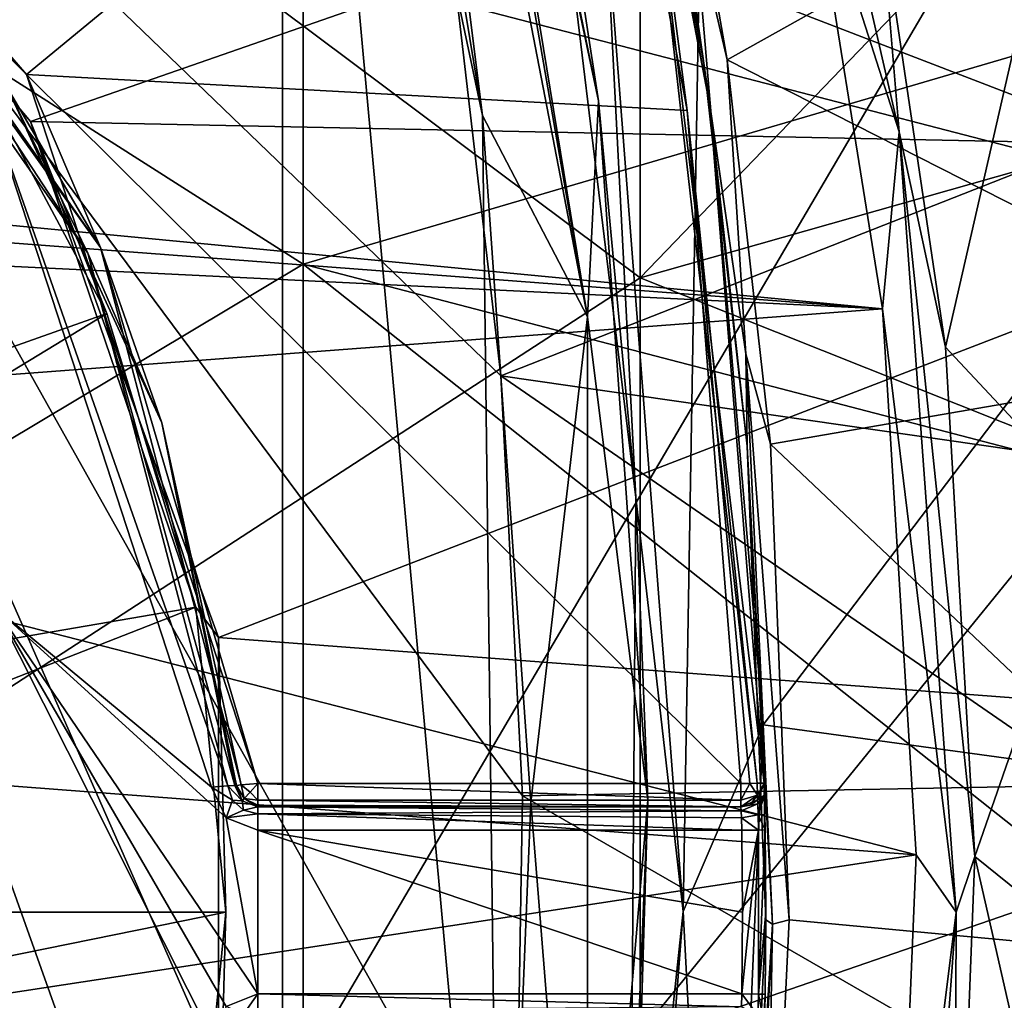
# Model space of a CAD drawing. Extents: x -252 to 252, y -10 to 685.
# Tile 51 of 256: x 5.81 to 10.02, y 81.12 to 85.32. Entities that reach past the tile are written whole.
import ezdxf

# ---------------------------------------------------------------- set-up
doc = ezdxf.new("R2010")
doc.units = 0
doc.header["$LTSCALE"] = 65.369103
for name, color, linetype in [('103', 7, 'CONTINUOUS'), ('104', 7, 'CONTINUOUS'), ('108', 7, 'CONTINUOUS'), ('112', 7, 'CONTINUOUS'), ('113', 7, 'CONTINUOUS'), ('121', 7, 'CONTINUOUS'), ('137', 7, 'CONTINUOUS'), ('158', 7, 'CONTINUOUS'), ('159', 7, 'CONTINUOUS'), ('170', 7, 'CONTINUOUS'), ('171', 7, 'CONTINUOUS'), ('174', 7, 'CONTINUOUS'), ('175', 7, 'CONTINUOUS'), ('176', 7, 'CONTINUOUS'), ('199', 7, 'CONTINUOUS'), ('200', 7, 'CONTINUOUS'), ('201', 7, 'CONTINUOUS'), ('227', 7, 'CONTINUOUS'), ('228', 7, 'CONTINUOUS'), ('229', 7, 'CONTINUOUS'), ('230', 7, 'CONTINUOUS'), ('231', 7, 'CONTINUOUS'), ('232', 7, 'CONTINUOUS'), ('2525', 7, 'CONTINUOUS'), ('280', 7, 'CONTINUOUS'), ('3404', 7, 'CONTINUOUS'), ('3405', 7, 'CONTINUOUS'), ('3407', 7, 'CONTINUOUS'), ('3501', 7, 'CONTINUOUS'), ('3502', 7, 'CONTINUOUS'), ('3507', 7, 'CONTINUOUS'), ('3510', 7, 'CONTINUOUS'), ('3512', 7, 'CONTINUOUS'), ('3539', 7, 'CONTINUOUS'), ('3568', 7, 'CONTINUOUS'), ('3573', 7, 'CONTINUOUS'), ('58', 7, 'CONTINUOUS'), ('61', 7, 'CONTINUOUS'), ('82', 7, 'CONTINUOUS'), ('83', 7, 'CONTINUOUS'), ('86', 7, 'CONTINUOUS'), ('89', 7, 'CONTINUOUS')]:
    doc.layers.add(name, color=color, linetype=linetype)

msp = doc.modelspace()

# ---------------------------------------------------------------- linework, layer by layer
at = {"layer": '103', "color": 7, "linetype": 'CONTINUOUS'}
for points in [[(10.8134, 84.7039, -6.5), (9.9821, 88.8339, -6.5), (8.715, 85.515, -6.5), (10.8134, 84.7039, -6.5)], [(8.9892, 82.3014, -6.5), (10.8134, 84.7039, -6.5), (8.715, 85.515, -6.5), (8.9892, 82.3014, -6.5)], [(10.9954, 82.0265, -6.5), (10.8134, 84.7039, -6.5), (8.9892, 82.3014, -6.5), (10.9954, 82.0265, -6.5)], [(8.8164, 78.2723, -6.5), (10.9954, 82.0265, -6.5), (8.9892, 82.3014, -6.5), (8.8164, 78.2723, -6.5)], [(10.8836, 78.9812, -6.5), (10.9954, 82.0265, -6.5), (8.8164, 78.2723, -6.5), (10.8836, 78.9812, -6.5)]]:
    msp.add_3dface(points, dxfattribs=at)
at = {"layer": '104', "color": 7, "linetype": 'CONTINUOUS'}
for points in [[(7.4982, 88.8001, -6), (7.4105, 89.0923), (8.2841, 84.9712), (7.4982, 88.8001, -6)], [(8.068, 86.3783, -6), (7.4982, 88.8001, -6), (8.2841, 84.9712), (8.068, 86.3783, -6)], [(8.4442, 83.2734, -6), (8.068, 86.3783, -6), (8.2841, 84.9712), (8.4442, 83.2734, -6)], [(8.4959, 81.9796), (8.4442, 83.2734, -6), (8.2841, 84.9712), (8.4959, 81.9796)], [(8.4161, 79.3278, -6), (8.4442, 83.2734, -6), (8.4959, 81.9796), (8.4161, 79.3278, -6)], [(8.3615, 78.7131), (8.4161, 79.3278, -6), (8.4959, 81.9796), (8.3615, 78.7131)]]:
    msp.add_3dface(points, dxfattribs=at)
at = {"layer": '108', "color": 7, "linetype": 'CONTINUOUS'}
for points in [[(5.6676, 84.9785, -15), (6.6285, 82.0339, -15), (5.7032, 82.8021, -15), (5.6676, 84.9785, -15)], [(6.6285, 82.0339, -15), (6.6924, 81.9029, -15), (5.7032, 82.8021, -15), (6.6285, 82.0339, -15)], [(6.6924, 81.9029, -15), (6.8279, 81.15, -15), (5.7032, 82.8021, -15), (6.6924, 81.9029, -15)], [(6.8279, 81.15, -15), (6.692, 81.0968, -15), (5.7032, 82.8021, -15), (6.8279, 81.15, -15)], [(5.7032, 82.8021, -15), (6.6285, 80.9661, -15), (5.7032, 80.198, -15), (5.7032, 82.8021, -15)], [(6.692, 81.0968, -15), (6.6285, 80.9661, -15), (5.7032, 82.8021, -15), (6.692, 81.0968, -15)], [(6.6924, 81.9029, -15), (6.8279, 81.85, -15), (6.8279, 81.15, -15), (6.6924, 81.9029, -15)], [(8.9, 81.5, -15), (8.8975, 81.15, -15), (6.8279, 81.85, -15), (8.9, 81.5, -15)], [(6.8279, 81.85, -15), (8.8975, 81.15, -15), (6.8279, 81.15, -15), (6.8279, 81.85, -15)], [(8.8975, 81.85, -15), (8.9, 81.5, -15), (6.8279, 81.85, -15), (8.8975, 81.85, -15)]]:
    msp.add_3dface(points, dxfattribs=at)
at = {"layer": '112', "color": 7, "linetype": 'CONTINUOUS'}
for points in [[(6.4171, 83.5937, -11.1), (5.7532, 85.0304, -14.9), (5.7532, 85.0304, -11.1), (6.4171, 83.5937, -11.1)], [(6.4171, 83.5937, -14.9), (5.7532, 85.0304, -14.9), (6.4171, 83.5937, -11.1), (6.4171, 83.5937, -14.9)], [(6.7282, 82.042, -14.9), (6.4171, 83.5937, -14.9), (6.7282, 82.042, -11.1), (6.7282, 82.042, -14.9)], [(6.7282, 82.042, -11.1), (6.4171, 83.5937, -14.9), (6.4171, 83.5937, -11.1), (6.7282, 82.042, -11.1)]]:
    msp.add_3dface(points, dxfattribs=at)
at = {"layer": '113', "color": 7, "linetype": 'CONTINUOUS'}
for points in [[(8.068, 86.3783, -6), (8.4442, 83.2734, -6), (8.3127, 85.8121, -6.3536), (8.068, 86.3783, -6)], [(8.3127, 85.8121, -6.3536), (8.4442, 83.2734, -6), (8.6465, 81.5029, -6.3536), (8.3127, 85.8121, -6.3536)], [(8.715, 85.515, -6.5), (8.3127, 85.8121, -6.3536), (8.6465, 81.5029, -6.3536), (8.715, 85.515, -6.5)], [(8.9892, 82.3014, -6.5), (8.715, 85.515, -6.5), (8.6465, 81.5029, -6.3536), (8.9892, 82.3014, -6.5)], [(8.4442, 83.2734, -6), (8.4161, 79.3278, -6), (8.6465, 81.5029, -6.3536), (8.4442, 83.2734, -6)], [(8.8164, 78.2723, -6.5), (8.9892, 82.3014, -6.5), (8.6465, 81.5029, -6.3536), (8.8164, 78.2723, -6.5)], [(8.6465, 81.5029, -6.3536), (8.4161, 79.3278, -6), (8.3136, 77.1934, -6.3536), (8.6465, 81.5029, -6.3536)], [(8.8164, 78.2723, -6.5), (8.6465, 81.5029, -6.3536), (8.3136, 77.1934, -6.3536), (8.8164, 78.2723, -6.5)]]:
    msp.add_3dface(points, dxfattribs=at)
at = {"layer": '121', "color": 7, "linetype": 'CONTINUOUS'}
for points in [[(7.3668, 89.0789, 0.2088), (7.2705, 89.0491, 0.3536), (8.2374, 84.0465, 0.3536), (7.3668, 89.0789, 0.2088)], [(7.4105, 89.0923), (7.3668, 89.0789, 0.2088), (8.2374, 84.0465, 0.3536), (7.4105, 89.0923)], [(8.2841, 84.9712), (7.4105, 89.0923), (8.2374, 84.0465, 0.3536), (8.2841, 84.9712)], [(7.7879, 84.9086, 0.5), (7.2705, 89.0491, 0.3536), (7.1149, 89.0011, 0.4622), (7.7879, 84.9086, 0.5)], [(7.2705, 89.0491, 0.3536), (7.7879, 84.9086, 0.5), (8.2374, 84.0465, 0.3536), (7.2705, 89.0491, 0.3536)], [(6.9326, 88.9451, 0.5), (7.7879, 84.9086, 0.5), (7.1149, 89.0011, 0.4622), (6.9326, 88.9451, 0.5)], [(8.4959, 81.9796), (8.2841, 84.9712), (8.2374, 84.0465, 0.3536), (8.4959, 81.9796)], [(7.7879, 84.9086, 0.5), (7.9957, 81.971, 0.5), (8.2374, 84.0465, 0.3536), (7.7879, 84.9086, 0.5)], [(8.2374, 84.0465, 0.3536), (7.9957, 81.971, 0.5), (8.2375, 78.9536, 0.3536), (8.2374, 84.0465, 0.3536)], [(8.4959, 81.9796), (8.2374, 84.0465, 0.3536), (8.2375, 78.9536, 0.3536), (8.4959, 81.9796)], [(7.9957, 81.971, 0.5), (7.8635, 78.7631, 0.5), (8.2375, 78.9536, 0.3536), (7.9957, 81.971, 0.5)], [(8.3615, 78.7131), (8.4959, 81.9796), (8.2375, 78.9536, 0.3536), (8.3615, 78.7131)]]:
    msp.add_3dface(points, dxfattribs=at)
at = {"layer": '137', "color": 7, "linetype": 'CONTINUOUS'}
msp.add_3dface([(9.9821, 88.8339, -6.5), (10.8134, 84.7039, -6.5), (10.2123, 89.2957, -6.6464), (9.9821, 88.8339, -6.5)], dxfattribs=at)
at = {"layer": '158', "color": 7, "linetype": 'CONTINUOUS'}
for points in [[(6.8279, 81.95, -11.1), (8.8939, 81.95, -14.9), (6.8279, 81.95, -14.9), (6.8279, 81.95, -11.1)], [(8.8939, 81.95, -11.1), (8.8939, 81.95, -14.9), (6.8279, 81.95, -11.1), (8.8939, 81.95, -11.1)]]:
    msp.add_3dface(points, dxfattribs=at)
at = {"layer": '159', "color": 7, "linetype": 'CONTINUOUS'}
for points in [[(6.7601, 81.9765, -14.9), (6.7282, 82.042, -14.9), (6.7601, 81.9765, -11.1), (6.7601, 81.9765, -14.9)], [(6.7282, 82.042, -14.9), (6.7282, 82.042, -11.1), (6.7601, 81.9765, -11.1), (6.7282, 82.042, -14.9)], [(6.8279, 81.95, -11.1), (6.8279, 81.95, -14.9), (6.7601, 81.9765, -14.9), (6.8279, 81.95, -11.1)], [(6.8279, 81.95, -11.1), (6.7601, 81.9765, -14.9), (6.7601, 81.9765, -11.1), (6.8279, 81.95, -11.1)]]:
    msp.add_3dface(points, dxfattribs=at)
at = {"layer": '170', "color": 7, "linetype": 'CONTINUOUS'}
for points in [[(6.692, 81.0968, -15), (6.8279, 81.15, -15), (6.7663, 81.0637, -14.9707), (6.692, 81.0968, -15)], [(6.7663, 81.0637, -14.9707), (6.8279, 81.15, -15), (6.8279, 81.0793, -14.9707), (6.7663, 81.0637, -14.9707)]]:
    msp.add_3dface(points, dxfattribs=at)
at = {"layer": '171', "color": 7, "linetype": 'CONTINUOUS'}
for points in [[(6.8279, 81.15, -15), (8.8975, 81.15, -15), (8.8957, 81.0946, -14.9832), (6.8279, 81.15, -15)], [(6.8279, 81.0793, -14.9707), (6.8279, 81.15, -15), (8.8957, 81.0946, -14.9832), (6.8279, 81.0793, -14.9707)]]:
    msp.add_3dface(points, dxfattribs=at)
at = {"layer": '174', "color": 7, "linetype": 'CONTINUOUS'}
for points in [[(5.7532, 85.0304, -14.9), (6.1008, 84.3193, -14.9707), (4.7523, 86.2523, -14.9707), (5.7532, 85.0304, -14.9)], [(6.1008, 84.3193, -14.9707), (5.6676, 84.9785, -15), (4.7523, 86.2523, -14.9707), (6.1008, 84.3193, -14.9707)], [(5.7532, 85.0304, -14.9), (6.4171, 83.5937, -14.9), (6.1008, 84.3193, -14.9707), (5.7532, 85.0304, -14.9)], [(6.699, 82.0396, -14.9707), (5.6676, 84.9785, -15), (6.1008, 84.3193, -14.9707), (6.699, 82.0396, -14.9707)], [(6.6285, 82.0339, -15), (5.6676, 84.9785, -15), (6.699, 82.0396, -14.9707), (6.6285, 82.0339, -15)], [(6.7282, 82.042, -14.9), (6.699, 82.0396, -14.9707), (6.1008, 84.3193, -14.9707), (6.7282, 82.042, -14.9)], [(6.4171, 83.5937, -14.9), (6.7282, 82.042, -14.9), (6.1008, 84.3193, -14.9707), (6.4171, 83.5937, -14.9)]]:
    msp.add_3dface(points, dxfattribs=at)
at = {"layer": '175', "color": 7, "linetype": 'CONTINUOUS'}
for points in [[(6.6285, 82.0339, -15), (6.699, 82.0396, -14.9707), (6.7195, 81.9795, -14.9707), (6.6285, 82.0339, -15)], [(6.6924, 81.9029, -15), (6.6285, 82.0339, -15), (6.7195, 81.9795, -14.9707), (6.6924, 81.9029, -15)], [(6.7282, 82.042, -14.9), (6.7601, 81.9765, -14.9), (6.699, 82.0396, -14.9707), (6.7282, 82.042, -14.9)], [(6.699, 82.0396, -14.9707), (6.7601, 81.9765, -14.9), (6.7195, 81.9795, -14.9707), (6.699, 82.0396, -14.9707)], [(6.7663, 81.9363, -14.9707), (6.6924, 81.9029, -15), (6.7195, 81.9795, -14.9707), (6.7663, 81.9363, -14.9707)], [(6.7601, 81.9765, -14.9), (6.7663, 81.9363, -14.9707), (6.7195, 81.9795, -14.9707), (6.7601, 81.9765, -14.9)], [(6.7601, 81.9765, -14.9), (6.8279, 81.95, -14.9), (6.7663, 81.9363, -14.9707), (6.7601, 81.9765, -14.9)], [(6.8279, 81.9207, -14.9707), (6.6924, 81.9029, -15), (6.7663, 81.9363, -14.9707), (6.8279, 81.9207, -14.9707)], [(6.8279, 81.85, -15), (6.6924, 81.9029, -15), (6.8279, 81.9207, -14.9707), (6.8279, 81.85, -15)], [(6.8279, 81.95, -14.9), (6.8279, 81.9207, -14.9707), (6.7663, 81.9363, -14.9707), (6.8279, 81.95, -14.9)]]:
    msp.add_3dface(points, dxfattribs=at)
at = {"layer": '176', "color": 7, "linetype": 'CONTINUOUS'}
for points in [[(6.8279, 81.9207, -14.9707), (6.8279, 81.95, -14.9), (8.8946, 81.9337, -14.9548), (6.8279, 81.9207, -14.9707)], [(6.8279, 81.95, -14.9), (8.8939, 81.95, -14.9), (8.8946, 81.9337, -14.9548), (6.8279, 81.95, -14.9)], [(8.8958, 81.9028, -14.9849), (6.8279, 81.9207, -14.9707), (8.8946, 81.9337, -14.9548), (8.8958, 81.9028, -14.9849)], [(8.8975, 81.85, -15), (6.8279, 81.85, -15), (6.8279, 81.9207, -14.9707), (8.8975, 81.85, -15)], [(8.8975, 81.85, -15), (6.8279, 81.9207, -14.9707), (8.8958, 81.9028, -14.9849), (8.8975, 81.85, -15)]]:
    msp.add_3dface(points, dxfattribs=at)
at = {"layer": '199', "color": 7, "linetype": 'CONTINUOUS'}
for points in [[(3.5819, 87.3387, -11), (5.838, 85.0831, -11), (4.7937, 86.2937, -11.0293), (3.5819, 87.3387, -11)], [(4.773, 86.273, -11.1), (4.7937, 86.2937, -11.0293), (6.154, 84.3439, -11.0293), (4.773, 86.273, -11.1)], [(5.7532, 85.0304, -11.1), (4.773, 86.273, -11.1), (6.154, 84.3439, -11.0293), (5.7532, 85.0304, -11.1)], [(4.7937, 86.2937, -11.0293), (5.838, 85.0831, -11), (6.154, 84.3439, -11.0293), (4.7937, 86.2937, -11.0293)], [(5.838, 85.0831, -11), (6.8279, 82.05, -11), (6.154, 84.3439, -11.0293), (5.838, 85.0831, -11)], [(6.4171, 83.5937, -11.1), (5.7532, 85.0304, -11.1), (6.154, 84.3439, -11.0293), (6.4171, 83.5937, -11.1)], [(6.4171, 83.5937, -11.1), (6.154, 84.3439, -11.0293), (6.7566, 82.0441, -11.0302), (6.4171, 83.5937, -11.1)], [(6.154, 84.3439, -11.0293), (6.8279, 82.05, -11), (6.7566, 82.0441, -11.0302), (6.154, 84.3439, -11.0293)], [(6.7282, 82.042, -11.1), (6.4171, 83.5937, -11.1), (6.7356, 82.0422, -11.0624), (6.7282, 82.042, -11.1)], [(6.7356, 82.0422, -11.0624), (6.4171, 83.5937, -11.1), (6.7566, 82.0441, -11.0302), (6.7356, 82.0422, -11.0624)]]:
    msp.add_3dface(points, dxfattribs=at)
at = {"layer": '200', "color": 7, "linetype": 'CONTINUOUS'}
for points in [[(6.7356, 82.0422, -11.0624), (6.7566, 82.0441, -11.0302), (6.7692, 81.9864, -11.05), (6.7356, 82.0422, -11.0624)], [(6.7566, 82.0441, -11.0302), (6.8279, 82.05, -11), (6.794, 82.0133, -11.0134), (6.7566, 82.0441, -11.0302)], [(6.7692, 81.9864, -11.05), (6.7566, 82.0441, -11.0302), (6.794, 82.0133, -11.0134), (6.7692, 81.9864, -11.05)], [(6.794, 82.0133, -11.0134), (6.8279, 82.05, -11), (6.8279, 81.9787, -11.0299), (6.794, 82.0133, -11.0134)], [(6.7601, 81.9765, -11.1), (6.7282, 82.042, -11.1), (6.7356, 82.0422, -11.0624), (6.7601, 81.9765, -11.1)], [(6.7601, 81.9765, -11.1), (6.7356, 82.0422, -11.0624), (6.7692, 81.9864, -11.05), (6.7601, 81.9765, -11.1)], [(6.7692, 81.9864, -11.05), (6.794, 82.0133, -11.0134), (6.8279, 81.9787, -11.0299), (6.7692, 81.9864, -11.05)], [(6.8279, 81.95, -11.1), (6.7601, 81.9765, -11.1), (6.7692, 81.9864, -11.05), (6.8279, 81.95, -11.1)], [(6.8279, 81.95, -11.1), (6.7692, 81.9864, -11.05), (6.8279, 81.9573, -11.0626), (6.8279, 81.95, -11.1)], [(6.8279, 81.9573, -11.0626), (6.7692, 81.9864, -11.05), (6.8279, 81.9787, -11.0299), (6.8279, 81.9573, -11.0626)]]:
    msp.add_3dface(points, dxfattribs=at)
at = {"layer": '201', "color": 7, "linetype": 'CONTINUOUS'}
for points in [[(6.8279, 82.05, -11), (8.8939, 82.05, -11), (8.8939, 81.9793, -11.0293), (6.8279, 82.05, -11)], [(6.8279, 81.9787, -11.0299), (6.8279, 82.05, -11), (8.8939, 81.9793, -11.0293), (6.8279, 81.9787, -11.0299)], [(8.8939, 81.95, -11.1), (6.8279, 81.9787, -11.0299), (8.8939, 81.9793, -11.0293), (8.8939, 81.95, -11.1)], [(8.8939, 81.95, -11.1), (6.8279, 81.9573, -11.0626), (6.8279, 81.9787, -11.0299), (8.8939, 81.95, -11.1)], [(8.8939, 81.95, -11.1), (6.8279, 81.95, -11.1), (6.8279, 81.9573, -11.0626), (8.8939, 81.95, -11.1)]]:
    msp.add_3dface(points, dxfattribs=at)
at = {"layer": '227', "color": 7, "linetype": 'CONTINUOUS'}
for points in [[(8.3634, 87.107, -11.1), (8.7624, 84.9428, -11.1), (8.4482, 86.5865, -11.0293), (8.3634, 87.107, -11.1)], [(8.6634, 84.9291, -11), (8.266, 87.0844, -11), (8.4482, 86.5865, -11.0293), (8.6634, 84.9291, -11)], [(8.7624, 84.9428, -11.1), (8.9938, 82.0522, -11.1), (8.4482, 86.5865, -11.0293), (8.7624, 84.9428, -11.1)], [(8.9938, 82.0522, -11.1), (8.9635, 82.0514, -11.0283), (8.4482, 86.5865, -11.0293), (8.9938, 82.0522, -11.1)], [(8.9635, 82.0514, -11.0283), (8.6634, 84.9291, -11), (8.4482, 86.5865, -11.0293), (8.9635, 82.0514, -11.0283)], [(8.9313, 82.0505, -11.0073), (8.6634, 84.9291, -11), (8.9635, 82.0514, -11.0283), (8.9313, 82.0505, -11.0073)], [(8.8939, 82.05, -11), (8.6634, 84.9291, -11), (8.9313, 82.0505, -11.0073), (8.8939, 82.05, -11)]]:
    msp.add_3dface(points, dxfattribs=at)
at = {"layer": '228', "color": 7, "linetype": 'CONTINUOUS'}
for points in [[(8.8939, 81.9793, -11.0293), (8.9313, 82.0505, -11.0073), (8.9645, 81.9999, -11.0499), (8.8939, 81.9793, -11.0293)], [(8.8939, 81.9793, -11.0293), (8.8939, 82.05, -11), (8.9313, 82.0505, -11.0073), (8.8939, 81.9793, -11.0293)], [(8.9313, 82.0505, -11.0073), (8.9635, 82.0514, -11.0283), (8.9645, 81.9999, -11.0499), (8.9313, 82.0505, -11.0073)], [(8.9635, 82.0514, -11.0283), (8.9938, 82.0522, -11.1), (8.9645, 81.9999, -11.0499), (8.9635, 82.0514, -11.0283)], [(8.9938, 82.0522, -11.1), (8.9646, 81.9793, -11.1), (8.9645, 81.9999, -11.0499), (8.9938, 82.0522, -11.1)], [(8.9316, 81.9574, -11.1), (8.8939, 81.95, -11.1), (8.9645, 81.9999, -11.0499), (8.9316, 81.9574, -11.1)], [(8.8939, 81.95, -11.1), (8.8939, 81.9793, -11.0293), (8.9645, 81.9999, -11.0499), (8.8939, 81.95, -11.1)], [(8.9646, 81.9793, -11.1), (8.9316, 81.9574, -11.1), (8.9645, 81.9999, -11.0499), (8.9646, 81.9793, -11.1)]]:
    msp.add_3dface(points, dxfattribs=at)
at = {"layer": '229', "color": 7, "linetype": 'CONTINUOUS'}
for points in [[(8.9646, 81.9793, -11.1), (8.9938, 82.0522, -11.1), (8.9654, 81.9801, -14.9), (8.9646, 81.9793, -11.1)], [(8.9938, 82.0522, -11.1), (8.9938, 82.0522, -14.9), (8.9654, 81.9801, -14.9), (8.9938, 82.0522, -11.1)], [(8.8939, 81.95, -14.9), (8.9646, 81.9793, -11.1), (8.9654, 81.9801, -14.9), (8.8939, 81.95, -14.9)], [(8.8939, 81.95, -14.9), (8.9316, 81.9574, -11.1), (8.9646, 81.9793, -11.1), (8.8939, 81.95, -14.9)], [(8.8939, 81.95, -14.9), (8.8939, 81.95, -11.1), (8.9316, 81.9574, -11.1), (8.8939, 81.95, -14.9)]]:
    msp.add_3dface(points, dxfattribs=at)
at = {"layer": '230', "color": 7, "linetype": 'CONTINUOUS'}
for points in [[(8.9938, 82.0522, -14.9), (8.9949, 81.9998, -15.0347), (8.9654, 81.9801, -14.9), (8.9938, 82.0522, -14.9)], [(8.8939, 81.95, -14.9), (8.9654, 81.9801, -14.9), (8.9659, 81.963, -14.9645), (8.8939, 81.95, -14.9)], [(8.8946, 81.9337, -14.9548), (8.8939, 81.95, -14.9), (8.9659, 81.963, -14.9645), (8.8946, 81.9337, -14.9548)], [(8.9674, 81.9159, -15.0121), (8.8946, 81.9337, -14.9548), (8.9659, 81.963, -14.9645), (8.9674, 81.9159, -15.0121)], [(8.9654, 81.9801, -14.9), (8.9949, 81.9998, -15.0347), (8.9659, 81.963, -14.9645), (8.9654, 81.9801, -14.9)], [(8.9949, 81.9998, -15.0347), (8.9674, 81.9159, -15.0121), (8.9659, 81.963, -14.9645), (8.9949, 81.9998, -15.0347)], [(8.9949, 81.9998, -15.0347), (8.9965, 81.9172, -15.089), (8.9674, 81.9159, -15.0121), (8.9949, 81.9998, -15.0347)], [(8.8958, 81.9028, -14.9849), (8.8946, 81.9337, -14.9548), (8.9674, 81.9159, -15.0121), (8.8958, 81.9028, -14.9849)], [(8.9682, 81.851, -15.0293), (8.8958, 81.9028, -14.9849), (8.9674, 81.9159, -15.0121), (8.9682, 81.851, -15.0293)], [(8.8975, 81.85, -15), (8.8958, 81.9028, -14.9849), (8.9682, 81.851, -15.0293), (8.8975, 81.85, -15)], [(8.9965, 81.9172, -15.089), (8.9975, 81.8514, -15.1), (8.9674, 81.9159, -15.0121), (8.9965, 81.9172, -15.089)], [(8.9975, 81.8514, -15.1), (8.9682, 81.851, -15.0293), (8.9674, 81.9159, -15.0121), (8.9975, 81.8514, -15.1)]]:
    msp.add_3dface(points, dxfattribs=at)
at = {"layer": '231', "color": 7, "linetype": 'CONTINUOUS'}
for points in [[(8.8975, 81.15, -15), (8.9682, 81.851, -15.0293), (8.9682, 81.149, -15.0293), (8.8975, 81.15, -15)], [(8.9, 81.5, -15), (8.8975, 81.85, -15), (8.9682, 81.851, -15.0293), (8.9, 81.5, -15)], [(8.8975, 81.15, -15), (8.9, 81.5, -15), (8.9682, 81.851, -15.0293), (8.8975, 81.15, -15)], [(8.9975, 81.8514, -15.1), (9, 81.5, -15.1), (8.9682, 81.149, -15.0293), (8.9975, 81.8514, -15.1)], [(8.9682, 81.851, -15.0293), (8.9975, 81.8514, -15.1), (8.9682, 81.149, -15.0293), (8.9682, 81.851, -15.0293)], [(9, 81.5, -15.1), (8.9975, 81.1486, -15.1), (8.9682, 81.149, -15.0293), (9, 81.5, -15.1)]]:
    msp.add_3dface(points, dxfattribs=at)
at = {"layer": '232', "color": 7, "linetype": 'CONTINUOUS'}
for points in [[(8.8957, 81.0946, -14.9832), (8.8975, 81.15, -15), (8.9666, 81.0573, -14.9913), (8.8957, 81.0946, -14.9832)], [(8.8975, 81.15, -15), (8.9682, 81.149, -15.0293), (8.9666, 81.0573, -14.9913), (8.8975, 81.15, -15)], [(8.9682, 81.149, -15.0293), (8.9952, 81.012, -15.0466), (8.9666, 81.0573, -14.9913), (8.9682, 81.149, -15.0293)], [(8.9975, 81.1486, -15.1), (8.9952, 81.012, -15.0466), (8.9682, 81.149, -15.0293), (8.9975, 81.1486, -15.1)]]:
    msp.add_3dface(points, dxfattribs=at)
at = {"layer": '2525', "color": 7, "linetype": 'CONTINUOUS'}
for points in [[(3.6, 75, -64.5), (10.188, 86.2229, -64.5), (3.6, 88, -64.5), (3.6, 75, -64.5)], [(10.5994, 83.6123, -64.5), (10.188, 86.2229, -64.5), (3.6, 75, -64.5), (10.5994, 83.6123, -64.5)], [(10.7493, 80.6441, -64.5), (10.5994, 83.6123, -64.5), (3.6, 75, -64.5), (10.7493, 80.6441, -64.5)]]:
    msp.add_3dface(points, dxfattribs=at)
at = {"layer": '280', "color": 7, "linetype": 'CONTINUOUS'}
for points in [[(8.7354, 85.1323, -57.9), (8.5021, 86.4702, -57.9), (8.5649, 86.305, -57.9707), (8.7354, 85.1323, -57.9)], [(8.6002, 86.4901, -58), (8.8344, 85.1467, -58), (8.5649, 86.305, -57.9707), (8.6002, 86.4901, -58)], [(8.8344, 85.1467, -58), (8.915, 83.8881, -57.9707), (8.5649, 86.305, -57.9707), (8.8344, 85.1467, -58)], [(8.915, 83.8881, -57.9707), (8.7354, 85.1323, -57.9), (8.5649, 86.305, -57.9707), (8.915, 83.8881, -57.9707)], [(8.9202, 83.4935, -57.9), (8.7354, 85.1323, -57.9), (8.915, 83.8881, -57.9707), (8.9202, 83.4935, -57.9)], [(8.8344, 85.1467, -58), (9.0197, 83.5015, -58), (8.915, 83.8881, -57.9707), (8.8344, 85.1467, -58)], [(9.1001, 81.4663, -58), (9.0292, 81.4485, -57.9707), (8.915, 83.8881, -57.9707), (9.1001, 81.4663, -58)], [(9.0197, 83.5015, -58), (9.1001, 81.4663, -58), (8.915, 83.8881, -57.9707), (9.0197, 83.5015, -58)], [(9.0292, 81.4485, -57.9707), (8.9202, 83.4935, -57.9), (8.915, 83.8881, -57.9707), (9.0292, 81.4485, -57.9707)], [(9, 81.4665, -57.9), (8.9202, 83.4935, -57.9), (9.0292, 81.4485, -57.9707), (9, 81.4665, -57.9)], [(8.8896, 79.1537, -57.9), (9, 81.4665, -57.9), (9.0292, 81.4485, -57.9707), (8.8896, 79.1537, -57.9)], [(9.1001, 81.4663, -58), (8.9895, 79.144, -58), (9.0292, 81.4485, -57.9707), (9.1001, 81.4663, -58)], [(8.905, 79.0093, -57.9707), (8.8896, 79.1537, -57.9), (9.0292, 81.4485, -57.9707), (8.905, 79.0093, -57.9707)], [(8.9895, 79.144, -58), (8.905, 79.0093, -57.9707), (9.0292, 81.4485, -57.9707), (8.9895, 79.144, -58)]]:
    msp.add_3dface(points, dxfattribs=at)
at = {"layer": '3404', "color": 7, "linetype": 'CONTINUOUS'}
for points in [[(7.5271, 76.6897, -68.3), (3.5, 88, -68.3), (7.7724, 78.2927, -68.3), (7.5271, 76.6897, -68.3)], [(7.7724, 78.2927, -68.3), (3.5, 88, -68.3), (7.9275, 80.1031, -68.3), (7.7724, 78.2927, -68.3)], [(7.9275, 80.1031, -68.3), (3.5, 88, -68.3), (7.9589, 81.9981, -68.3), (7.9275, 80.1031, -68.3)], [(7.9589, 81.9981, -68.3), (3.5, 88, -68.3), (7.8663, 83.7951, -68.3), (7.9589, 81.9981, -68.3)], [(7.8663, 83.7951, -68.3), (3.5, 88, -68.3), (7.6812, 85.3872, -68.3), (7.8663, 83.7951, -68.3)], [(3.5, 75, -68.3), (3.5, 88, -68.3), (7.5271, 76.6897, -68.3), (3.5, 75, -68.3)]]:
    msp.add_3dface(points, dxfattribs=at)
at = {"layer": '3405', "color": 7, "linetype": 'CONTINUOUS'}
for points in [[(12.1614, 88.0814, -68.5), (12.688, 84.7864, -68.5), (9.8894, 86.9854, -68.4), (12.1614, 88.0814, -68.5)], [(9.8894, 86.9854, -68.4), (12.688, 84.7864, -68.5), (10.2336, 84.7263, -68.4), (9.8894, 86.9854, -68.4)]]:
    msp.add_3dface(points, dxfattribs=at)
at = {"layer": '3407', "color": 7, "linetype": 'CONTINUOUS'}
for points in [[(7.6812, 85.3872, -68.3), (9.8894, 86.9854, -68.4), (10.2336, 84.7263, -68.4), (7.6812, 85.3872, -68.3)], [(7.8663, 83.7951, -68.3), (7.6812, 85.3872, -68.3), (10.2336, 84.7263, -68.4), (7.8663, 83.7951, -68.3)], [(7.8663, 83.7951, -68.3), (10.2336, 84.7263, -68.4), (10.3474, 83.4362, -68.4), (7.8663, 83.7951, -68.3)], [(7.9589, 81.9981, -68.3), (7.8663, 83.7951, -68.3), (10.4059, 82.043, -68.4), (7.9589, 81.9981, -68.3)], [(7.8663, 83.7951, -68.3), (10.3474, 83.4362, -68.4), (10.4059, 82.043, -68.4), (7.8663, 83.7951, -68.3)], [(7.9589, 81.9981, -68.3), (10.4059, 82.043, -68.4), (10.397, 80.5925, -68.4), (7.9589, 81.9981, -68.3)], [(7.9275, 80.1031, -68.3), (7.9589, 81.9981, -68.3), (10.397, 80.5925, -68.4), (7.9275, 80.1031, -68.3)]]:
    msp.add_3dface(points, dxfattribs=at)
at = {"layer": '3501', "color": 7, "linetype": 'CONTINUOUS'}
for points in [[(5.8547, 84.8821, 13.5), (11.6967, 86.9155, 13.5), (4.3442, 86.6811, 13.5), (5.8547, 84.8821, 13.5)], [(12.0523, 84.7561, 13.5), (11.6967, 86.9155, 13.5), (5.8547, 84.8821, 13.5), (12.0523, 84.7561, 13.5)], [(6.6585, 82.6747, 13.5), (12.0523, 84.7561, 13.5), (5.8547, 84.8821, 13.5), (6.6585, 82.6747, 13.5)], [(12.2387, 82.2514, 13.5), (12.0523, 84.7561, 13.5), (6.6585, 82.6747, 13.5), (12.2387, 82.2514, 13.5)], [(6.6585, 80.3254, 13.5), (12.2387, 82.2514, 13.5), (6.6585, 82.6747, 13.5), (6.6585, 80.3254, 13.5)], [(12.1789, 79.554, 13.5), (12.2387, 82.2514, 13.5), (6.6585, 80.3254, 13.5), (12.1789, 79.554, 13.5)]]:
    msp.add_3dface(points, dxfattribs=at)
at = {"layer": '3502', "color": 7, "linetype": 'CONTINUOUS'}
for points in [[(11.2565, 75.2751, 1), (10.0015, 71.5705, 1), (10.6238, 81.2681, 1), (11.2565, 75.2751, 1)], [(10.6238, 81.2681, 1), (10.0015, 71.5705, 1), (10.3411, 77.8408, 1), (10.6238, 81.2681, 1)]]:
    msp.add_3dface(points, dxfattribs=at)
at = {"layer": '3507', "color": 7, "linetype": 'CONTINUOUS'}
for points in [[(9.4998, 84.0812, 8), (-9.2195, 85.8769, 8), (9.1847, 86.0451, 8), (9.4998, 84.0812, 8)], [(-9.2195, 85.8769, 8), (9.4998, 84.0812, 8), (0, 84.8, 8), (-9.2195, 85.8769, 8)], [(0, 84.8, 8), (9.4998, 84.0812, 8), (1.4286, 84.4747, 8), (0, 84.8, 8)], [(1.4286, 84.4747, 8), (9.4998, 84.0812, 8), (2.5788, 83.5589, 8), (1.4286, 84.4747, 8)], [(9.4998, 84.0812, 8), (9.6438, 81.7451, 8), (2.5788, 83.5589, 8), (9.4998, 84.0812, 8)], [(2.5788, 83.5589, 8), (9.6438, 81.7451, 8), (3.2172, 82.2346, 8), (2.5788, 83.5589, 8)], [(3.2172, 82.2346, 8), (9.6438, 81.7451, 8), (3.2172, 80.7654, 8), (3.2172, 82.2346, 8)], [(9.6438, 81.7451, 8), (9.5419, 79.3197, 8), (3.2172, 80.7654, 8), (9.6438, 81.7451, 8)]]:
    msp.add_3dface(points, dxfattribs=at)
at = {"layer": '3510', "color": 7, "linetype": 'CONTINUOUS'}
for points in [[(9.4916, 85.7806, 7.7718), (10.1318, 85.5092, 1.1369), (9.7681, 83.9175, 7.7718), (9.4916, 85.7806, 7.7718)], [(10.1318, 85.5092, 1.1369), (10.4125, 83.2294, 1.1369), (9.7681, 83.9175, 7.7718), (10.1318, 85.5092, 1.1369)], [(9.7681, 83.9175, 7.7718), (10.4125, 83.2294, 1.1369), (9.8937, 81.738, 7.7718), (9.7681, 83.9175, 7.7718)], [(10.4125, 83.2294, 1.1369), (10.4744, 81.2695, 1.1369), (9.8937, 81.738, 7.7718), (10.4125, 83.2294, 1.1369)], [(9.8937, 81.738, 7.7718), (10.3948, 79.5419, 1.1369), (9.8069, 79.4839, 7.7718), (9.8937, 81.738, 7.7718)], [(10.4744, 81.2695, 1.1369), (10.3948, 79.5419, 1.1369), (9.8937, 81.738, 7.7718), (10.4744, 81.2695, 1.1369)]]:
    msp.add_3dface(points, dxfattribs=at)
at = {"layer": '3512', "color": 7, "linetype": 'CONTINUOUS'}
for points in [[(6.1814, 84.0604, 13.4707), (5.5631, 85.2172, 13.4707), (2.9095, 82.9011, 10.0093), (6.1814, 84.0604, 13.4707)], [(3.1483, 82.2186, 10.0093), (6.1814, 84.0604, 13.4707), (2.9095, 82.9011, 10.0093), (3.1483, 82.2186, 10.0093)], [(6.5622, 82.8053, 13.4707), (6.1814, 84.0604, 13.4707), (3.1483, 82.2186, 10.0093), (6.5622, 82.8053, 13.4707)], [(3.2293, 81.5, 10.0093), (6.5622, 82.8053, 13.4707), (3.1483, 82.2186, 10.0093), (3.2293, 81.5, 10.0093)], [(6.6907, 81.5, 13.4707), (6.5622, 82.8053, 13.4707), (3.2293, 81.5, 10.0093), (6.6907, 81.5, 13.4707)], [(6.5622, 80.1947, 13.4707), (6.6907, 81.5, 13.4707), (3.1483, 80.7814, 10.0093), (6.5622, 80.1947, 13.4707)], [(3.1483, 80.7814, 10.0093), (6.6907, 81.5, 13.4707), (3.2293, 81.5, 10.0093), (3.1483, 80.7814, 10.0093)]]:
    msp.add_3dface(points, dxfattribs=at)
at = {"layer": '3539', "color": 7, "linetype": 'CONTINUOUS'}
for points in [[(5.8547, 84.8821, 13.5), (4.3442, 86.6811, 13.5), (5.5631, 85.2172, 13.4707), (5.8547, 84.8821, 13.5)], [(5.8547, 84.8821, 13.5), (5.5631, 85.2172, 13.4707), (6.1814, 84.0604, 13.4707), (5.8547, 84.8821, 13.5)], [(5.8547, 84.8821, 13.5), (6.1814, 84.0604, 13.4707), (6.5622, 82.8053, 13.4707), (5.8547, 84.8821, 13.5)], [(6.6585, 82.6747, 13.5), (5.8547, 84.8821, 13.5), (6.5622, 82.8053, 13.4707), (6.6585, 82.6747, 13.5)], [(6.6585, 82.6747, 13.5), (6.5622, 82.8053, 13.4707), (6.6907, 81.5, 13.4707), (6.6585, 82.6747, 13.5)], [(6.6585, 80.3254, 13.5), (6.6585, 82.6747, 13.5), (6.6907, 81.5, 13.4707), (6.6585, 80.3254, 13.5)], [(6.6585, 80.3254, 13.5), (6.6907, 81.5, 13.4707), (6.5622, 80.1947, 13.4707), (6.6585, 80.3254, 13.5)]]:
    msp.add_3dface(points, dxfattribs=at)
at = {"layer": '3568', "color": 7, "linetype": 'CONTINUOUS'}
for points in [[(10.4353, 83.5475, 1.0394), (9.6845, 87.5126, 1.1369), (9.7165, 87.5778, 1.0394), (10.4353, 83.5475, 1.0394)], [(10.2783, 85.5348, 1), (10.4353, 83.5475, 1.0394), (9.7165, 87.5778, 1.0394), (10.2783, 85.5348, 1)], [(10.1318, 85.5092, 1.1369), (9.6845, 87.5126, 1.1369), (10.4353, 83.5475, 1.0394), (10.1318, 85.5092, 1.1369)]]:
    msp.add_3dface(points, dxfattribs=at)
at = {"layer": '3573', "color": 7, "linetype": 'CONTINUOUS'}
for points in [[(9.4916, 85.7806, 7.7718), (9.5707, 84.8378, 7.9343), (8.8221, 88.0999, 7.9343), (9.4916, 85.7806, 7.7718)], [(9.5707, 84.8378, 7.9343), (9.1847, 86.0451, 8), (8.8221, 88.0999, 7.9343), (9.5707, 84.8378, 7.9343)], [(9.4998, 84.0812, 8), (9.1847, 86.0451, 8), (9.5707, 84.8378, 7.9343), (9.4998, 84.0812, 8)], [(9.4916, 85.7806, 7.7718), (9.7681, 83.9175, 7.7718), (9.5707, 84.8378, 7.9343), (9.4916, 85.7806, 7.7718)], [(9.8148, 81.5002, 7.9343), (9.4998, 84.0812, 8), (9.5707, 84.8378, 7.9343), (9.8148, 81.5002, 7.9343)], [(9.7681, 83.9175, 7.7718), (9.8937, 81.738, 7.7718), (9.5707, 84.8378, 7.9343), (9.7681, 83.9175, 7.7718)], [(9.8937, 81.738, 7.7718), (9.8148, 81.5002, 7.9343), (9.5707, 84.8378, 7.9343), (9.8937, 81.738, 7.7718)], [(9.6438, 81.7451, 8), (9.4998, 84.0812, 8), (9.8148, 81.5002, 7.9343), (9.6438, 81.7451, 8)], [(9.5419, 79.3197, 8), (9.6438, 81.7451, 8), (9.8148, 81.5002, 7.9343), (9.5419, 79.3197, 8)], [(9.8937, 81.738, 7.7718), (9.8069, 79.4839, 7.7718), (9.8148, 81.5002, 7.9343), (9.8937, 81.738, 7.7718)], [(9.5708, 78.1625, 7.9343), (9.5419, 79.3197, 8), (9.8148, 81.5002, 7.9343), (9.5708, 78.1625, 7.9343)], [(9.8069, 79.4839, 7.7718), (9.5708, 78.1625, 7.9343), (9.8148, 81.5002, 7.9343), (9.8069, 79.4839, 7.7718)]]:
    msp.add_3dface(points, dxfattribs=at)
at = {"layer": '58', "color": 7, "linetype": 'CONTINUOUS'}
for points in [[(8.463, 89.5823, 15.8551), (4.2912, 87.3346, 17.2892), (8.463, 84.213, 16.4491), (8.463, 89.5823, 15.8551)], [(8.463, 89.5823, 15.8551), (8.463, 84.213, 16.4491), (11.6786, 87.553, 14.7193), (8.463, 89.5823, 15.8551)], [(11.6786, 87.553, 14.7193), (8.463, 84.213, 16.4491), (12.1117, 85.2491, 14.7221), (11.6786, 87.553, 14.7193)], [(4.2912, 87.3346, 17.2892), (4.2912, 81.5021, 17.629), (8.463, 84.213, 16.4491), (4.2912, 87.3346, 17.2892)], [(12.1117, 85.2491, 14.7221), (8.463, 84.213, 16.4491), (12.3487, 82.6656, 14.723), (12.1117, 85.2491, 14.7221)], [(8.463, 84.213, 16.4491), (4.2912, 81.5021, 17.629), (8.463, 78.8109, 16.4504), (8.463, 84.213, 16.4491)], [(8.463, 84.213, 16.4491), (8.463, 78.8109, 16.4504), (12.3487, 82.6656, 14.723), (8.463, 84.213, 16.4491)], [(12.3487, 82.6656, 14.723), (8.463, 78.8109, 16.4504), (12.3363, 80.0756, 14.7229), (12.3487, 82.6656, 14.723)], [(4.2912, 81.5021, 17.629), (4.2912, 75.6696, 17.2897), (8.463, 78.8109, 16.4504), (4.2912, 81.5021, 17.629)]]:
    msp.add_3dface(points, dxfattribs=at)
at = {"layer": '61', "color": 7, "linetype": 'CONTINUOUS'}
for points in [[(7.0213, 84.2717, 15.8709), (2.3668, 87.2389, 16.5494), (7.0213, 89.7579, 15.2432), (7.0213, 84.2717, 15.8709)], [(7.0213, 84.2717, 15.8709), (7.0213, 89.7579, 15.2432), (11.0857, 85.4663, 14.1184), (7.0213, 84.2717, 15.8709)], [(2.3668, 81.488, 16.883), (2.3668, 87.2389, 16.5494), (7.0213, 84.2717, 15.8709), (2.3668, 81.488, 16.883)], [(11.3429, 83.1457, 14.1215), (7.0213, 84.2717, 15.8709), (11.0857, 85.4663, 14.1184), (11.3429, 83.1457, 14.1215)], [(7.0213, 78.7498, 15.8721), (2.3668, 81.488, 16.883), (7.0213, 84.2717, 15.8709), (7.0213, 78.7498, 15.8721)], [(11.3856, 80.8143, 14.1224), (7.0213, 84.2717, 15.8709), (11.3429, 83.1457, 14.1215), (11.3856, 80.8143, 14.1224)], [(7.0213, 78.7498, 15.8721), (7.0213, 84.2717, 15.8709), (11.3856, 80.8143, 14.1224), (7.0213, 78.7498, 15.8721)], [(2.3668, 75.7373, 16.5466), (2.3668, 81.488, 16.883), (7.0213, 78.7498, 15.8721), (2.3668, 75.7373, 16.5466)]]:
    msp.add_3dface(points, dxfattribs=at)
at = {"layer": '82', "color": 7, "linetype": 'CONTINUOUS'}
for points in [[(6.9326, 88.9451, 0.5), (-6.9326, 88.9451, 0.5), (1.5461, 84.1868, 0.5), (6.9326, 88.9451, 0.5)], [(2.6837, 83.0513, 0.5), (6.9326, 88.9451, 0.5), (1.5461, 84.1868, 0.5), (2.6837, 83.0513, 0.5)], [(6.9326, 74.0549, 0.5), (6.9326, 88.9451, 0.5), (2.6837, 83.0513, 0.5), (6.9326, 74.0549, 0.5)], [(7.7879, 84.9086, 0.5), (6.9326, 88.9451, 0.5), (7.8635, 78.7631, 0.5), (7.7879, 84.9086, 0.5)], [(6.9326, 88.9451, 0.5), (6.9326, 74.0549, 0.5), (7.8635, 78.7631, 0.5), (6.9326, 88.9451, 0.5)], [(7.9957, 81.971, 0.5), (7.7879, 84.9086, 0.5), (7.8635, 78.7631, 0.5), (7.9957, 81.971, 0.5)], [(3.1, 81.4999, 0.5), (6.9326, 74.0549, 0.5), (2.6837, 83.0513, 0.5), (3.1, 81.4999, 0.5)], [(2.6836, 79.9485, 0.5), (6.9326, 74.0549, 0.5), (3.1, 81.4999, 0.5), (2.6836, 79.9485, 0.5)]]:
    msp.add_3dface(points, dxfattribs=at)
at = {"layer": '83', "color": 7, "linetype": 'CONTINUOUS'}
for points in [[(8.8344, 85.1467, -58), (8.6002, 86.4901, -58), (10.9738, 86.3435, -58), (8.8344, 85.1467, -58)], [(11.2969, 83.895, -58), (8.8344, 85.1467, -58), (10.9738, 86.3435, -58), (11.2969, 83.895, -58)], [(9.0197, 83.5015, -58), (8.8344, 85.1467, -58), (11.2969, 83.895, -58), (9.0197, 83.5015, -58)], [(11.3989, 81.252, -58), (9.0197, 83.5015, -58), (11.2969, 83.895, -58), (11.3989, 81.252, -58)], [(9.1001, 81.4663, -58), (9.0197, 83.5015, -58), (11.3989, 81.252, -58), (9.1001, 81.4663, -58)], [(8.9895, 79.144, -58), (9.1001, 81.4663, -58), (11.3989, 81.252, -58), (8.9895, 79.144, -58)], [(11.2627, 78.7316, -58), (8.9895, 79.144, -58), (11.3989, 81.252, -58), (11.2627, 78.7316, -58)]]:
    msp.add_3dface(points, dxfattribs=at)
at = {"layer": '86', "color": 7, "linetype": 'CONTINUOUS'}
for points in [[(5.838, 85.0831, -11), (3.5819, 87.3387, -11), (8.266, 87.0844, -11), (5.838, 85.0831, -11)], [(8.6634, 84.9291, -11), (5.838, 85.0831, -11), (8.266, 87.0844, -11), (8.6634, 84.9291, -11)], [(6.8279, 82.05, -11), (5.838, 85.0831, -11), (8.8939, 82.05, -11), (6.8279, 82.05, -11)], [(8.8939, 82.05, -11), (5.838, 85.0831, -11), (8.6634, 84.9291, -11), (8.8939, 82.05, -11)]]:
    msp.add_3dface(points, dxfattribs=at)
at = {"layer": '89', "color": 7, "linetype": 'CONTINUOUS'}
for points in [[(8.7354, 85.1323, -57.9), (8.3634, 87.107, -11.1), (8.5021, 86.4702, -57.9), (8.7354, 85.1323, -57.9)], [(8.7624, 84.9428, -11.1), (8.3634, 87.107, -11.1), (8.7354, 85.1323, -57.9), (8.7624, 84.9428, -11.1)], [(8.9202, 83.4935, -57.9), (8.7624, 84.9428, -11.1), (8.7354, 85.1323, -57.9), (8.9202, 83.4935, -57.9)], [(8.9938, 82.0522, -14.9), (8.7624, 84.9428, -11.1), (8.9202, 83.4935, -57.9), (8.9938, 82.0522, -14.9)], [(8.9938, 82.0522, -11.1), (8.7624, 84.9428, -11.1), (8.9938, 82.0522, -14.9), (8.9938, 82.0522, -11.1)], [(9, 81.4665, -57.9), (8.9938, 82.0522, -14.9), (8.9202, 83.4935, -57.9), (9, 81.4665, -57.9)], [(8.9949, 81.9998, -15.0347), (8.9938, 82.0522, -14.9), (9, 81.4665, -57.9), (8.9949, 81.9998, -15.0347)], [(8.9965, 81.9172, -15.089), (8.9949, 81.9998, -15.0347), (9, 81.4665, -57.9), (8.9965, 81.9172, -15.089)], [(8.9975, 81.8514, -15.1), (8.9965, 81.9172, -15.089), (9, 81.4665, -57.9), (8.9975, 81.8514, -15.1)], [(9, 81.5, -15.1), (8.9975, 81.8514, -15.1), (9, 81.4665, -57.9), (9, 81.5, -15.1)], [(8.9975, 81.1486, -15.1), (9, 81.5, -15.1), (9, 81.4665, -57.9), (8.9975, 81.1486, -15.1)], [(8.8896, 79.1537, -57.9), (8.9975, 81.1486, -15.1), (9, 81.4665, -57.9), (8.8896, 79.1537, -57.9)], [(8.9952, 81.012, -15.0466), (8.9975, 81.1486, -15.1), (8.8896, 79.1537, -57.9), (8.9952, 81.012, -15.0466)]]:
    msp.add_3dface(points, dxfattribs=at)

doc.saveas('drawing.dxf')
